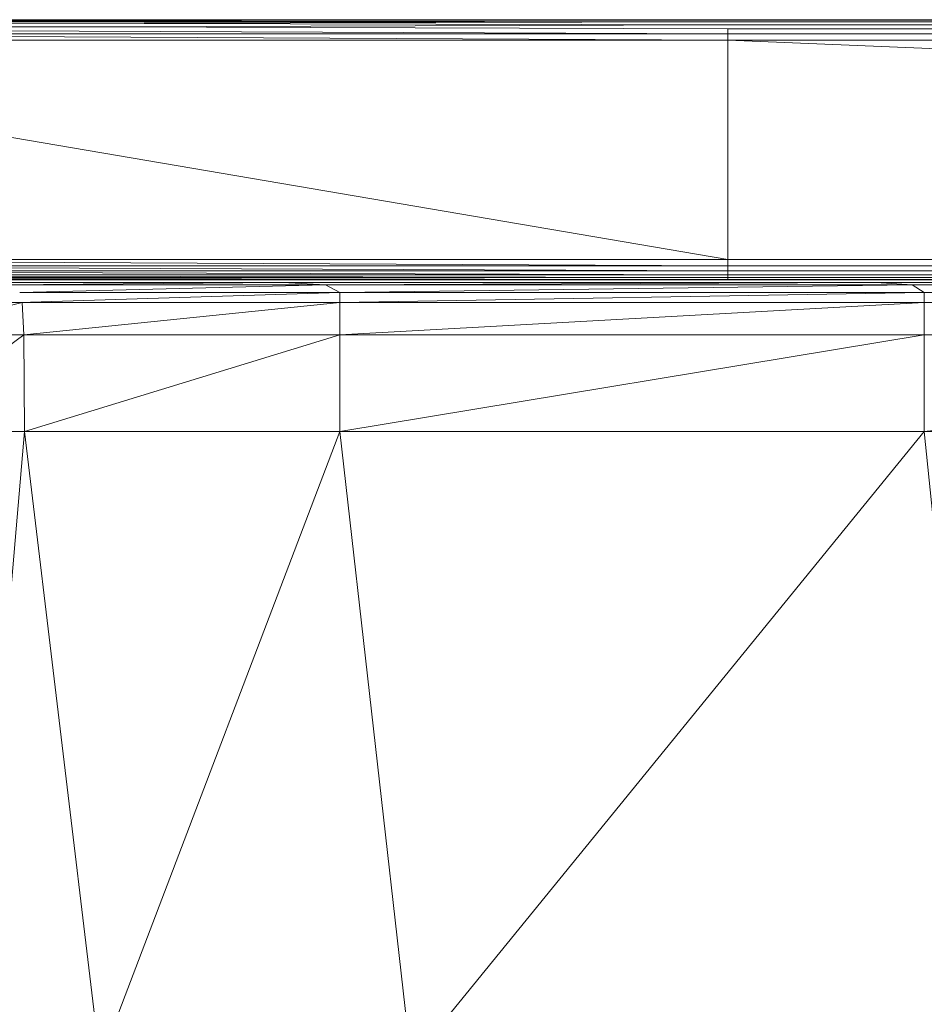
# Model space of a CAD drawing. Extents: x 180 to 9540, y 54 to 2910.
# Tile 17 of 82: x 5977 to 5999, y 996 to 1020. Entities that reach past the tile are written whole.
import ezdxf
from ezdxf.xclip import XClip

# ---------------------------------------------------------------- set-up
doc = ezdxf.new("R2010")
doc.units = 0
doc.header["$MEASUREMENT"] = 0
doc.header["$XCLIPFRAME"] = 0
doc.layers.add('820-G Rysunki Obrazki', color=7, linetype='Continuous')

# ---------------------------------------------------------------- blocks, each defined once
blk = doc.blocks.new('Rysunek_2_2', base_point=(4248.051, 809.799))
at = {"color": 150, "linetype": 'Continuous', "lineweight": 13, "ltscale": 0.5}
for p, q in [((5979.172, 1020.052), (5959.443, 1020.052)), ((5994.074, 1019.927), (5962.458, 1019.83)), ((5994.074, 1019.996), (5962.528, 1019.927)), ((5962.528, 1019.927), (5994.074, 1019.83)), ((5994.074, 1019.996), (5962.625, 1019.996)), ((5962.625, 1019.996), (5994.074, 1019.927)), ((5994.074, 1020.038), (5962.75, 1020.038)), ((5962.75, 1020.038), (5994.074, 1019.996)), ((5962.903, 1020.052), (5994.074, 1020.038)), ((6121.891, 1020.052), (5994.074, 1020.038)), ((5994.074, 1020.038), (5994.074, 1020.038)), ((6121.891, 1020.038), (5994.074, 1020.038)), ((6121.891, 1020.038), (5994.074, 1019.996)), ((5994.074, 1019.996), (5994.074, 1019.996)), ((6121.891, 1019.996), (5994.074, 1019.996)), ((6121.891, 1019.996), (5994.074, 1019.927)), ((5994.074, 1019.927), (5994.074, 1019.927)), ((6121.891, 1019.927), (5994.074, 1019.927)), ((6121.891, 1019.927), (5994.074, 1019.83)), ((5994.074, 1019.705), (5962.416, 1019.705)), ((5962.416, 1019.705), (5994.074, 1019.552)), ((5962.458, 1019.83), (5994.074, 1019.705)), ((5994.074, 1019.83), (5994.074, 1019.83)), ((5994.074, 1019.83), (5994.074, 1019.705)), ((6121.891, 1019.83), (5994.074, 1019.83)), ((6121.891, 1019.83), (5994.074, 1019.705)), ((5994.074, 1019.705), (5994.074, 1019.552)), ((6121.891, 1019.705), (5994.074, 1019.705)), ((6121.891, 1019.705), (5994.074, 1019.552)), ((5962.403, 1019.552), (5994.074, 1014.147)), ((5962.403, 1019.552), (5994.074, 1019.552)), ((5994.074, 1019.552), (5994.074, 1014.147)), ((5994.074, 1019.552), (6121.891, 1014.147)), ((5994.074, 1019.552), (6121.891, 1019.552)), ((5994.074, 1014.147), (5962.403, 1014.147)), ((5962.403, 1014.147), (5994.074, 1013.994)), ((5994.074, 1014.147), (6121.891, 1013.994)), ((5994.074, 1014.147), (5994.074, 1013.994)), ((6121.891, 1014.147), (5994.074, 1014.147)), ((5994.074, 1013.994), (5962.416, 1013.994)), ((5962.416, 1013.994), (5994.074, 1013.869)), ((5994.074, 1013.869), (5962.458, 1013.869)), ((5962.458, 1013.869), (5994.074, 1013.772)), ((6121.891, 1013.994), (5994.074, 1013.994)), ((5994.074, 1013.994), (6121.891, 1013.869)), ((5994.074, 1013.994), (5994.074, 1013.869)), ((6121.891, 1013.869), (5994.074, 1013.869)), ((5994.074, 1013.869), (6121.891, 1013.772)), ((5994.074, 1013.869), (5994.074, 1013.772)), ((5994.074, 1013.772), (5962.528, 1013.772)), ((5962.528, 1013.772), (5994.074, 1013.702)), ((5994.074, 1013.702), (5962.625, 1013.702)), ((5962.625, 1013.702), (5994.074, 1013.66)), ((5994.074, 1013.66), (5962.75, 1013.66)), ((5962.75, 1013.66), (5994.074, 1013.647)), ((5974.345, 1013.647), (5994.074, 1013.647)), ((5975.052, 1013.586), (5983.117, 1013.586)), ((5976.245, 1013.525), (5983.117, 1013.586)), ((5983.117, 1013.586), (5997.721, 1013.586)), ((5984.17, 1013.525), (5983.117, 1013.586)), ((5984.17, 1013.525), (5997.721, 1013.586)), ((6121.891, 1013.772), (5994.074, 1013.772)), ((5994.074, 1013.772), (6121.891, 1013.702)), ((5994.074, 1013.772), (5994.074, 1013.702)), ((6121.891, 1013.702), (5994.074, 1013.702)), ((5994.074, 1013.702), (6121.891, 1013.66)), ((5994.074, 1013.702), (5994.074, 1013.66)), ((6121.891, 1013.66), (5994.074, 1013.66)), ((5994.074, 1013.66), (6121.891, 1013.647)), ((5994.074, 1013.66), (5994.074, 1013.647)), ((5998.612, 1013.525), (5997.721, 1013.586)), ((5997.721, 1013.586), (6021.096, 1013.586)), ((5998.612, 1013.525), (6021.096, 1013.586)), ((5976.245, 1013.525), (5984.17, 1013.525)), ((5984.17, 1013.525), (5976.642, 1013.339)), ((5976.642, 1013.339), (5984.521, 1013.339)), ((5984.521, 1013.339), (5976.643, 1013.089)), ((5984.17, 1013.525), (5998.612, 1013.525)), ((5984.17, 1013.525), (5984.521, 1013.339)), ((5998.612, 1013.525), (5984.521, 1013.339)), ((5984.521, 1013.339), (5998.908, 1013.339)), ((5984.521, 1013.089), (5984.521, 1013.339)), ((5984.522, 1013.089), (5998.908, 1013.339)), ((5998.612, 1013.525), (6021.792, 1013.525)), ((5998.908, 1013.339), (5998.612, 1013.525)), ((6021.792, 1013.525), (5998.908, 1013.339)), ((5998.908, 1013.339), (5998.908, 1013.089)), ((5998.908, 1013.339), (6022.024, 1013.339)), ((5976.702, 1013.089), (5973.289, 1013.089)), ((5973.467, 1012.295), (5976.702, 1013.089)), ((5976.746, 1012.295), (5976.702, 1013.089)), ((5984.521, 1013.089), (5976.702, 1013.089)), ((5976.746, 1012.295), (5984.521, 1013.089)), ((5984.521, 1012.295), (5984.521, 1013.089)), ((5998.908, 1013.089), (5984.521, 1013.089)), ((5984.521, 1012.295), (5998.908, 1013.089)), ((5998.908, 1012.295), (5998.908, 1013.089)), ((6022.024, 1013.089), (5998.908, 1013.089)), ((5998.908, 1012.295), (6022.024, 1013.089)), ((5973.467, 1012.295), (5976.746, 1012.295)), ((5976.746, 1012.295), (5973.527, 1009.916)), ((5976.746, 1012.295), (5984.521, 1012.295)), ((5976.761, 1009.916), (5976.746, 1012.295)), ((5984.521, 1012.295), (5976.761, 1009.916)), ((5984.521, 1012.295), (5998.908, 1012.295)), ((5998.908, 1012.295), (5984.521, 1009.916)), ((5984.521, 1012.295), (5984.521, 1009.916)), ((5998.908, 1009.916), (5998.908, 1012.295)), ((6022.024, 1012.295), (5998.908, 1009.916)), ((5998.908, 1012.295), (6022.024, 1012.295)), ((5973.527, 1009.916), (5976.761, 1009.916)), ((5975.425, 994.416), (5976.761, 1009.916)), ((5978.618, 994.416), (5976.761, 1009.916)), ((5976.761, 1009.916), (5984.521, 1009.916)), ((5978.618, 994.416), (5984.521, 1009.916)), ((5984.521, 1009.916), (5998.908, 1009.916)), ((5986.279, 994.416), (5984.521, 1009.916)), ((5986.279, 994.416), (5998.908, 1009.916)), ((6000.482, 994.416), (5998.908, 1009.916)), ((5998.908, 1009.916), (6022.024, 1009.916))]:
    blk.add_line(p, q, dxfattribs=at)
at = {"color": 150, "linetype": 'Continuous', "lineweight": 13, "ltscale": 0.5, "flags": 128}
blk.add_lwpolyline([(6121.891, 1013.647), (6049.074, 1013.647), (5994.074, 1013.647), (5974.345, 1013.647), (5959.443, 1013.647), (5959.29, 1013.66), (5959.165, 1013.702), (5959.068, 1013.772), (5958.998, 1013.869), (5958.957, 1013.994), (5958.943, 1014.147), (5958.943, 1017.226), (5958.943, 1019.552), (5958.957, 1019.705), (5958.998, 1019.83), (5959.068, 1019.927), (5959.165, 1019.996), (5959.29, 1020.038), (5959.443, 1020.052), (5979.172, 1020.052), (5994.074, 1020.052), (6049.074, 1020.052), (6121.891, 1020.052)], dxfattribs=at)

msp = doc.modelspace()

# ---------------------------------------------------------------- block references
at = {"layer": '820-G Rysunki Obrazki', "color": 7, "linetype": 'Continuous', "lineweight": 13, "ltscale": 0.1}
ref = msp.add_blockref('Rysunek_2_2', (4248.051, 809.799), dxfattribs=at)
XClip(ref).set_block_clipping_path([(4133.6196216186, 305.1003815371), (8557.1514411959, 2650.020916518)])

doc.saveas('drawing.dxf')
